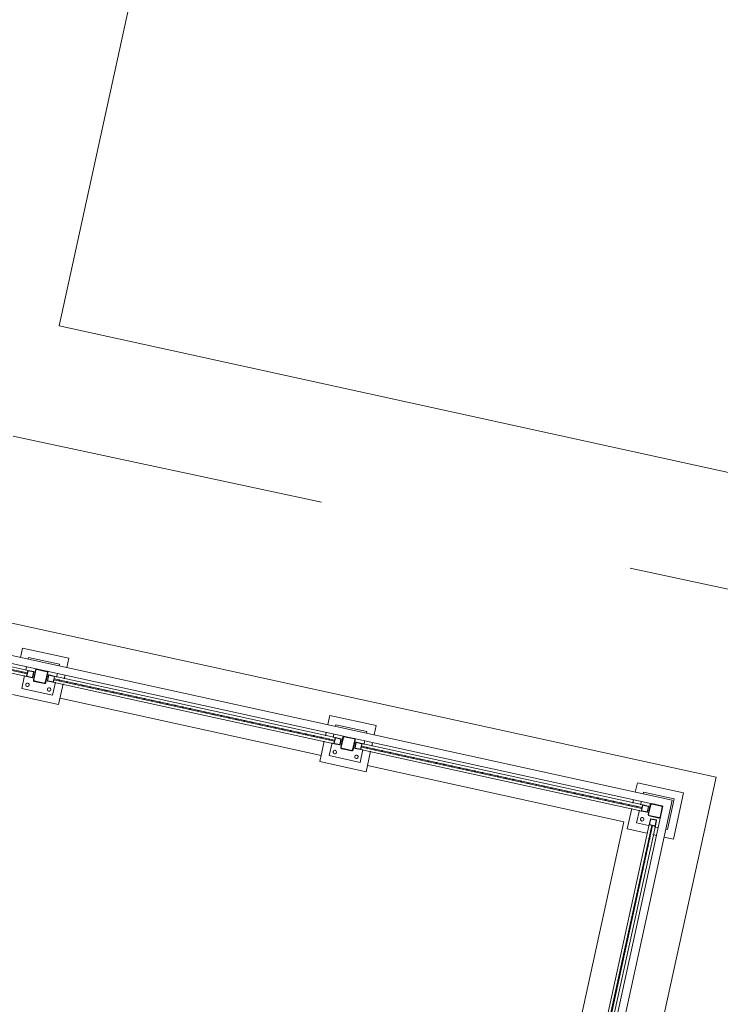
# Model space of a CAD drawing. Header units: metres. Extents: x 233012 to 233264, y 553571 to 554014.
# Tile 119 of 256: x 233197.95 to 233202.4, y 553795.61 to 553801.85. Entities that reach past the tile are written whole.
import ezdxf

# ---------------------------------------------------------------- set-up
doc = ezdxf.new("R2010")
doc.units = ezdxf.units.M
doc.linetypes.add('NLCS-HIDDEN', pattern=[4, 2, -2])
for name, color, linetype, lineweight in [('A-N---NPP', 251, 'NLCS-HIDDEN', 9), ('A-NL$1B_3D-modellen_algemeen', 252, 'Continuous', 5), ('A-NL$1B_3D-modellen_algemeen-drsn', 252, 'Continuous', 5), ('A-NL23_vloeraanzicht', 252, 'Continuous', 5), ('A-NL90_terrein', 252, 'Continuous', 5), ('K-NL28_kolommen', 252, 'Continuous', 5)]:
    doc.layers.add(name, color=color, linetype=linetype, lineweight=lineweight)

# ---------------------------------------------------------------- blocks, each defined once
blk = doc.blocks.new('NLRS_90_GM_LB_fietsenstalling open _gen_mie - NLRS_90_GM_LB_fietsenstalling open _gen_mie-7494162-01_Situatie')
at = {"layer": 'A-NL$1B_3D-modellen_algemeen'}
for p, q in [((14.8, 7.8975), (14.8, 6.0715)), ((14.817, 7.8945), (14.817, 6.0745)), ((14.823, 6.0745), (14.823, 7.8945)), ((14.84, 6.0715), (14.84, 7.8975)), ((14.67, 6.137), (14.67, 5.837)), ((14.97, 6.137), (14.91, 6.137)), ((14.97, 5.837), (14.97, 6.137)), ((14.803, 6.087), (14.72, 6.087)), ((14.72, 6.087), (14.72, 5.887)), ((14.8, 6.0375), (14.8, 6.0715)), ((14.802, 6.0715), (14.802, 6.0375)), ((14.803, 6.0745), (14.837, 6.0745)), ((14.837, 6.0725), (14.803, 6.0725)), ((14.82, 6.0745), (14.817, 6.0745)), ((14.823, 6.0745), (14.82, 6.0745)), ((14.86, 6.087), (14.837, 6.087)), ((14.838, 6.0375), (14.838, 6.0715)), ((14.84, 6.0715), (14.84, 6.0375)), ((14.92, 6.087), (14.91, 6.087)), ((14.92, 5.887), (14.92, 6.087)), ((14.803, 6.0365), (14.837, 6.0365)), ((14.837, 6.0345), (14.803, 6.0345)), ((14.8, 5.9025), (14.8, 5.9365)), ((14.802, 5.9365), (14.802, 5.9025)), ((14.803, 5.9395), (14.837, 5.9395)), ((14.837, 5.9375), (14.803, 5.9375)), ((14.838, 5.9025), (14.838, 5.9365)), ((14.84, 5.9365), (14.84, 5.9025)), ((14.72, 5.887), (14.803, 5.887)), ((14.8, 5.9025), (14.8, 4.0765)), ((14.803, 5.9015), (14.837, 5.9015)), ((14.837, 5.8995), (14.803, 5.8995)), ((14.817, 5.8995), (14.817, 4.0795)), ((14.817, 5.8995), (14.82, 5.8995)), ((14.82, 5.8995), (14.823, 5.8995)), ((14.823, 4.0795), (14.823, 5.8995)), ((14.837, 5.887), (14.86, 5.887)), ((14.84, 4.0765), (14.84, 5.9025)), ((14.91, 5.887), (14.92, 5.887)), ((14.67, 5.837), (14.803, 5.837)), ((14.837, 5.837), (14.86, 5.837)), ((14.91, 5.837), (14.97, 5.837)), ((14.803, 4.142), (14.67, 4.142)), ((14.67, 4.142), (14.67, 3.842)), ((14.86, 4.142), (14.837, 4.142)), ((14.97, 4.142), (14.91, 4.142)), ((14.97, 3.842), (14.97, 4.142)), ((14.803, 4.092), (14.72, 4.092)), ((14.72, 4.092), (14.72, 3.892)), ((14.8, 4.0425), (14.8, 4.0765)), ((14.802, 4.0765), (14.802, 4.0425)), ((14.803, 4.0795), (14.837, 4.0795)), ((14.837, 4.0775), (14.803, 4.0775)), ((14.82, 4.0795), (14.817, 4.0795)), ((14.823, 4.0795), (14.82, 4.0795)), ((14.86, 4.092), (14.837, 4.092)), ((14.838, 4.0425), (14.838, 4.0765)), ((14.84, 4.0765), (14.84, 4.0425)), ((14.92, 4.092), (14.91, 4.092)), ((14.92, 3.892), (14.92, 4.092)), ((14.803, 4.0415), (14.837, 4.0415)), ((14.837, 4.0395), (14.803, 4.0395)), ((14.8, 3.9075), (14.8, 3.9415)), ((14.802, 3.9415), (14.802, 3.9075)), ((14.803, 3.9445), (14.837, 3.9445)), ((14.837, 3.9425), (14.803, 3.9425)), ((14.838, 3.9075), (14.838, 3.9415)), ((14.84, 3.9415), (14.84, 3.9075)), ((14.72, 3.892), (14.803, 3.892)), ((14.8, 3.9075), (14.8, 2.0815)), ((14.803, 3.9065), (14.837, 3.9065)), ((14.837, 3.9045), (14.803, 3.9045)), ((14.817, 3.9045), (14.817, 2.0845)), ((14.817, 3.9045), (14.82, 3.9045)), ((14.82, 3.9045), (14.823, 3.9045)), ((14.823, 2.0845), (14.823, 3.9045)), ((14.837, 3.892), (14.86, 3.892)), ((14.84, 2.0815), (14.84, 3.9075)), ((14.91, 3.892), (14.92, 3.892)), ((14.67, 3.842), (14.803, 3.842)), ((14.837, 3.842), (14.86, 3.842)), ((14.91, 3.842), (14.97, 3.842)), ((14.803, 2.147), (14.67, 2.147)), ((14.67, 2.147), (14.67, 2.0197)), ((14.86, 2.147), (14.837, 2.147)), ((14.97, 2.147), (14.909, 2.147)), ((14.97, 1.847), (14.97, 2.147)), ((14.803, 2.097), (14.72, 2.097)), ((14.72, 2.097), (14.72, 2.0197)), ((14.8, 2.0475), (14.8, 2.0815)), ((14.802, 2.0815), (14.802, 2.0475)), ((14.803, 2.0845), (14.837, 2.0845)), ((14.837, 2.0825), (14.803, 2.0825)), ((14.82, 2.0845), (14.817, 2.0845)), ((14.823, 2.0845), (14.82, 2.0845)), ((14.86, 2.097), (14.837, 2.097)), ((14.838, 2.0475), (14.838, 2.0815)), ((14.84, 2.0815), (14.84, 2.0475)), ((14.92, 2.097), (14.9092, 2.097)), ((14.92, 1.897), (14.92, 2.097)), ((14.728, 2.017), (11.652, 2.017)), ((14.725, 2), (11.655, 2)), ((14.725, 1.98), (14.725, 2.014)), ((14.725, 2), (14.725, 1.997)), ((14.727, 2.014), (14.727, 1.98)), ((14.728, 2.017), (14.762, 2.017)), ((14.762, 2.015), (14.728, 2.015)), ((14.763, 1.98), (14.763, 2.014)), ((14.765, 2.014), (14.765, 1.98)), ((14.803, 2.0465), (14.837, 2.0465)), ((14.837, 2.0445), (14.803, 2.0445)), ((11.652, 1.977), (14.728, 1.977)), ((11.655, 1.994), (14.725, 1.994)), ((14.67, 1.98), (14.67, 1.957)), ((14.72, 1.98), (14.72, 1.9559)), ((14.725, 1.997), (14.725, 1.994)), ((14.728, 1.979), (14.762, 1.979)), ((14.762, 1.977), (14.728, 1.977)), ((14.67, 1.907), (14.67, 1.847)), ((14.72, 1.907), (14.72, 1.897)), ((14.72, 1.897), (14.92, 1.897)), ((14.67, 1.847), (14.97, 1.847))]:
    blk.add_line(p, q, dxfattribs=at)
at = {"layer": 'A-NL$1B_3D-modellen_algemeen', "flags": 128}
for points in [[(14.8, 6.0715), (14.8001, 6.0722), (14.8003, 6.0728), (14.8007, 6.0734), (14.8011, 6.0738), (14.8017, 6.0742), (14.8023, 6.0744), (14.803, 6.0745)], [(14.803, 6.0725), (14.8028, 6.0725), (14.8026, 6.0724), (14.8024, 6.0723), (14.8022, 6.0721), (14.8021, 6.0719), (14.802, 6.0717), (14.802, 6.0715)], [(14.837, 6.0745), (14.8377, 6.0744), (14.8383, 6.0742), (14.8389, 6.0738), (14.8393, 6.0734), (14.8397, 6.0728), (14.8399, 6.0722), (14.84, 6.0715)], [(14.838, 6.0715), (14.838, 6.0717), (14.8379, 6.0719), (14.8378, 6.0721), (14.8376, 6.0723), (14.8374, 6.0724), (14.8372, 6.0725), (14.837, 6.0725)], [(14.803, 6.0345), (14.8023, 6.0346), (14.8017, 6.0348), (14.8011, 6.0352), (14.8007, 6.0356), (14.8003, 6.0362), (14.8001, 6.0368), (14.8, 6.0375)], [(14.802, 6.0375), (14.802, 6.0373), (14.8021, 6.0371), (14.8022, 6.0369), (14.8024, 6.0367), (14.8026, 6.0366), (14.8028, 6.0365), (14.803, 6.0365)], [(14.84, 6.0375), (14.8399, 6.0368), (14.8397, 6.0362), (14.8393, 6.0356), (14.8389, 6.0352), (14.8383, 6.0348), (14.8377, 6.0346), (14.837, 6.0345)], [(14.837, 6.0365), (14.8372, 6.0365), (14.8374, 6.0366), (14.8376, 6.0367), (14.8378, 6.0369), (14.8379, 6.0371), (14.838, 6.0373), (14.838, 6.0375)], [(14.8, 5.9365), (14.8001, 5.9372), (14.8003, 5.9378), (14.8007, 5.9384), (14.8011, 5.9388), (14.8017, 5.9392), (14.8023, 5.9394), (14.803, 5.9395)], [(14.803, 5.9375), (14.8028, 5.9375), (14.8026, 5.9374), (14.8024, 5.9373), (14.8022, 5.9371), (14.8021, 5.9369), (14.802, 5.9367), (14.802, 5.9365)], [(14.837, 5.9395), (14.8377, 5.9394), (14.8383, 5.9392), (14.8389, 5.9388), (14.8393, 5.9384), (14.8397, 5.9378), (14.8399, 5.9372), (14.84, 5.9365)], [(14.838, 5.9365), (14.838, 5.9367), (14.8379, 5.9369), (14.8378, 5.9371), (14.8376, 5.9373), (14.8374, 5.9374), (14.8372, 5.9375), (14.837, 5.9375)], [(14.803, 5.8995), (14.8023, 5.8996), (14.8017, 5.8998), (14.8011, 5.9002), (14.8007, 5.9006), (14.8003, 5.9012), (14.8001, 5.9018), (14.8, 5.9025)], [(14.802, 5.9025), (14.802, 5.9023), (14.8021, 5.9021), (14.8022, 5.9019), (14.8024, 5.9017), (14.8026, 5.9016), (14.8028, 5.9015), (14.803, 5.9015)], [(14.84, 5.9025), (14.8399, 5.9018), (14.8397, 5.9012), (14.8393, 5.9006), (14.8389, 5.9002), (14.8383, 5.8998), (14.8377, 5.8996), (14.837, 5.8995)], [(14.837, 5.9015), (14.8372, 5.9015), (14.8374, 5.9016), (14.8376, 5.9017), (14.8378, 5.9019), (14.8379, 5.9021), (14.838, 5.9023), (14.838, 5.9025)], [(14.8, 4.0765), (14.8001, 4.0772), (14.8003, 4.0778), (14.8007, 4.0784), (14.8011, 4.0788), (14.8017, 4.0792), (14.8023, 4.0794), (14.803, 4.0795)], [(14.803, 4.0775), (14.8028, 4.0775), (14.8026, 4.0774), (14.8024, 4.0773), (14.8022, 4.0771), (14.8021, 4.0769), (14.802, 4.0767), (14.802, 4.0765)], [(14.837, 4.0795), (14.8377, 4.0794), (14.8383, 4.0792), (14.8389, 4.0788), (14.8393, 4.0784), (14.8397, 4.0778), (14.8399, 4.0772), (14.84, 4.0765)], [(14.838, 4.0765), (14.838, 4.0767), (14.8379, 4.0769), (14.8378, 4.0771), (14.8376, 4.0773), (14.8374, 4.0774), (14.8372, 4.0775), (14.837, 4.0775)], [(14.803, 4.0395), (14.8023, 4.0396), (14.8017, 4.0398), (14.8011, 4.0402), (14.8007, 4.0406), (14.8003, 4.0412), (14.8001, 4.0418), (14.8, 4.0425)], [(14.802, 4.0425), (14.802, 4.0423), (14.8021, 4.0421), (14.8022, 4.0419), (14.8024, 4.0417), (14.8026, 4.0416), (14.8028, 4.0415), (14.803, 4.0415)], [(14.84, 4.0425), (14.8399, 4.0418), (14.8397, 4.0412), (14.8393, 4.0406), (14.8389, 4.0402), (14.8383, 4.0398), (14.8377, 4.0396), (14.837, 4.0395)], [(14.837, 4.0415), (14.8372, 4.0415), (14.8374, 4.0416), (14.8376, 4.0417), (14.8378, 4.0419), (14.8379, 4.0421), (14.838, 4.0423), (14.838, 4.0425)], [(14.8, 3.9415), (14.8001, 3.9422), (14.8003, 3.9428), (14.8007, 3.9434), (14.8011, 3.9438), (14.8017, 3.9442), (14.8023, 3.9444), (14.803, 3.9445)], [(14.803, 3.9425), (14.8028, 3.9425), (14.8026, 3.9424), (14.8024, 3.9423), (14.8022, 3.9421), (14.8021, 3.9419), (14.802, 3.9417), (14.802, 3.9415)], [(14.837, 3.9445), (14.8377, 3.9444), (14.8383, 3.9442), (14.8389, 3.9438), (14.8393, 3.9434), (14.8397, 3.9428), (14.8399, 3.9422), (14.84, 3.9415)], [(14.838, 3.9415), (14.838, 3.9417), (14.8379, 3.9419), (14.8378, 3.9421), (14.8376, 3.9423), (14.8374, 3.9424), (14.8372, 3.9425), (14.837, 3.9425)], [(14.803, 3.9045), (14.8023, 3.9046), (14.8017, 3.9048), (14.8011, 3.9052), (14.8007, 3.9056), (14.8003, 3.9062), (14.8001, 3.9068), (14.8, 3.9075)], [(14.802, 3.9075), (14.802, 3.9073), (14.8021, 3.9071), (14.8022, 3.9069), (14.8024, 3.9067), (14.8026, 3.9066), (14.8028, 3.9065), (14.803, 3.9065)], [(14.84, 3.9075), (14.8399, 3.9068), (14.8397, 3.9062), (14.8393, 3.9056), (14.8389, 3.9052), (14.8383, 3.9048), (14.8377, 3.9046), (14.837, 3.9045)], [(14.837, 3.9065), (14.8372, 3.9065), (14.8374, 3.9066), (14.8376, 3.9067), (14.8378, 3.9069), (14.8379, 3.9071), (14.838, 3.9073), (14.838, 3.9075)], [(14.8, 2.0815), (14.8001, 2.0822), (14.8003, 2.0828), (14.8007, 2.0834), (14.8011, 2.0838), (14.8017, 2.0842), (14.8023, 2.0844), (14.803, 2.0845)], [(14.803, 2.0825), (14.8028, 2.0825), (14.8026, 2.0824), (14.8024, 2.0823), (14.8022, 2.0821), (14.8021, 2.0819), (14.802, 2.0817), (14.802, 2.0815)], [(14.837, 2.0845), (14.8377, 2.0844), (14.8383, 2.0842), (14.8389, 2.0838), (14.8393, 2.0834), (14.8397, 2.0828), (14.8399, 2.0822), (14.84, 2.0815)], [(14.838, 2.0815), (14.838, 2.0817), (14.8379, 2.0819), (14.8378, 2.0821), (14.8376, 2.0823), (14.8374, 2.0824), (14.8372, 2.0825), (14.837, 2.0825)], [(14.725, 2.014), (14.7251, 2.0147), (14.7253, 2.0153), (14.7257, 2.0159), (14.7261, 2.0163), (14.7267, 2.0167), (14.7273, 2.0169), (14.728, 2.017)], [(14.728, 2.015), (14.7278, 2.015), (14.7276, 2.0149), (14.7274, 2.0148), (14.7272, 2.0146), (14.7271, 2.0144), (14.727, 2.0142), (14.727, 2.014)], [(14.762, 2.017), (14.7627, 2.0169), (14.7633, 2.0167), (14.7639, 2.0163), (14.7643, 2.0159), (14.7647, 2.0153), (14.7649, 2.0147), (14.765, 2.014)], [(14.763, 2.014), (14.763, 2.0142), (14.7629, 2.0144), (14.7628, 2.0146), (14.7626, 2.0148), (14.7624, 2.0149), (14.7622, 2.015), (14.762, 2.015)], [(14.803, 2.0445), (14.8023, 2.0446), (14.8017, 2.0448), (14.8011, 2.0452), (14.8007, 2.0456), (14.8003, 2.0462), (14.8001, 2.0468), (14.8, 2.0475)], [(14.802, 2.0475), (14.802, 2.0473), (14.8021, 2.0471), (14.8022, 2.0469), (14.8024, 2.0467), (14.8026, 2.0466), (14.8028, 2.0465), (14.803, 2.0465)], [(14.84, 2.0475), (14.8399, 2.0468), (14.8397, 2.0462), (14.8393, 2.0456), (14.8389, 2.0452), (14.8383, 2.0448), (14.8377, 2.0446), (14.837, 2.0445)], [(14.837, 2.0465), (14.8372, 2.0465), (14.8374, 2.0466), (14.8376, 2.0467), (14.8378, 2.0469), (14.8379, 2.0471), (14.838, 2.0473), (14.838, 2.0475)], [(14.728, 1.977), (14.7273, 1.9771), (14.7267, 1.9773), (14.7261, 1.9777), (14.7257, 1.9781), (14.7253, 1.9787), (14.7251, 1.9793), (14.725, 1.98)], [(14.727, 1.98), (14.727, 1.9798), (14.7271, 1.9796), (14.7272, 1.9794), (14.7274, 1.9792), (14.7276, 1.9791), (14.7278, 1.979), (14.728, 1.979)], [(14.765, 1.98), (14.7649, 1.9793), (14.7647, 1.9787), (14.7643, 1.9781), (14.7639, 1.9777), (14.7633, 1.9773), (14.7627, 1.9771), (14.762, 1.977)], [(14.762, 1.979), (14.7622, 1.979), (14.7624, 1.9791), (14.7626, 1.9792), (14.7628, 1.9794), (14.7629, 1.9796), (14.763, 1.9798), (14.763, 1.98)]]:
    blk.add_lwpolyline(points, dxfattribs=at)
at = {"layer": 'A-NL$1B_3D-modellen_algemeen'}
blk.add_arc((14.75, 5.917), 0.011, 180, 0, dxfattribs=at)
for centre, major_axis, start_param, end_param in [((14.75, 6.057), (0, 0.011), 4.712389, 7.853982), ((14.75, 6.057), (0.00627, 0.00904), 2.176816, 5.318409), ((14.75, 5.917), (0.0104, 0.0036), 5.945795, 9.087388), ((14.75, 4.062), (-0.011, 0), 3.141598, 6.28319), ((14.75, 4.062), (0.0011, 0.0109), 1.674544, 4.816136), ((14.75, 3.922), (0.011, 0), 6.283176, 9.424769), ((14.75, 3.922), (0.0014, 0.0109), 1.701098, 4.842691), ((14.75, 2.067), (0.0034, 0.0105), 5.026784, 8.168377), ((14.75, 2.067), (-0.011, 0), 0.000003, 3.141596)]:
    blk.add_ellipse(centre, major_axis=major_axis, ratio=1, start_param=start_param, end_param=end_param, dxfattribs=at)
at = {"layer": 'A-NL$1B_3D-modellen_algemeen-drsn'}
for p, q in [((14.8, 6.0715), (14.8, 6.0375)), ((14.802, 6.0375), (14.802, 6.0715)), ((14.837, 6.0745), (14.803, 6.0745)), ((14.803, 6.0725), (14.837, 6.0725)), ((14.838, 6.0715), (14.838, 6.0375)), ((14.84, 6.0375), (14.84, 6.0715)), ((14.837, 6.0365), (14.803, 6.0365)), ((14.803, 6.0345), (14.837, 6.0345)), ((14.8, 5.9365), (14.8, 5.9025)), ((14.802, 5.9025), (14.802, 5.9365)), ((14.837, 5.9395), (14.803, 5.9395)), ((14.803, 5.9375), (14.837, 5.9375)), ((14.838, 5.9365), (14.838, 5.9025)), ((14.84, 5.9025), (14.84, 5.9365)), ((14.837, 5.9015), (14.803, 5.9015)), ((14.803, 5.8995), (14.837, 5.8995)), ((14.8, 4.0765), (14.8, 4.0425)), ((14.802, 4.0425), (14.802, 4.0765)), ((14.837, 4.0795), (14.803, 4.0795)), ((14.803, 4.0775), (14.837, 4.0775)), ((14.838, 4.0765), (14.838, 4.0425)), ((14.84, 4.0425), (14.84, 4.0765)), ((14.837, 4.0415), (14.803, 4.0415)), ((14.803, 4.0395), (14.837, 4.0395)), ((14.8, 3.9415), (14.8, 3.9075)), ((14.802, 3.9075), (14.802, 3.9415)), ((14.837, 3.9445), (14.803, 3.9445)), ((14.803, 3.9425), (14.837, 3.9425)), ((14.838, 3.9415), (14.838, 3.9075)), ((14.84, 3.9075), (14.84, 3.9415)), ((14.837, 3.9065), (14.803, 3.9065)), ((14.803, 3.9045), (14.837, 3.9045)), ((14.8, 2.0815), (14.8, 2.0475)), ((14.802, 2.0475), (14.802, 2.0815)), ((14.837, 2.0845), (14.803, 2.0845)), ((14.803, 2.0825), (14.837, 2.0825)), ((14.838, 2.0815), (14.838, 2.0475)), ((14.84, 2.0475), (14.84, 2.0815)), ((14.725, 2.014), (14.725, 1.98)), ((14.727, 1.98), (14.727, 2.014)), ((14.762, 2.017), (14.728, 2.017)), ((14.728, 2.015), (14.762, 2.015)), ((14.763, 2.014), (14.763, 1.98)), ((14.765, 1.98), (14.765, 2.014)), ((14.837, 2.0465), (14.803, 2.0465)), ((14.803, 2.0445), (14.837, 2.0445)), ((14.762, 1.979), (14.728, 1.979)), ((14.728, 1.977), (14.762, 1.977))]:
    blk.add_line(p, q, dxfattribs=at)
for centre, major_axis, start_param, end_param in [((14.803, 6.0715), (0.0028, 0.00108), 1.201899, 2.772695), ((14.803, 6.0715), (0.000526, 0.000851), 0.553584, 2.124381), ((14.82, 6.1095), (-0.00255, 0.00158), 5.265957, 8.407549), ((14.82, 6.1095), (-0.00202, 0.00222), 2.401516, 5.543109), ((14.837, 6.0715), (0.00197, 0.00227), 5.426836, 6.997632), ((14.837, 6.0715), (0.000105, 0.000994), 4.817937, 6.388733), ((14.803, 6.0375), (-0.00266, 0.00139), 0.48003, 2.050827), ((14.803, 6.0375), (-0.000646, 0.000763), 0.867967, 2.438763), ((14.837, 6.0375), (-0.00127, 0.00272), 2.703564, 4.27436), ((14.837, 6.0375), (-0.000788, 0.000615), 2.233711, 3.804507), ((14.803, 5.9365), (0.00266, 0.00139), 1.090771, 2.661567), ((14.803, 5.9365), (0.000526, 0.000851), 0.553584, 2.124381), ((14.837, 5.9365), (0.0008, 0.00289), 4.982612, 6.553408), ((14.837, 5.9365), (0.000851, 0.000526), 5.729661, 7.300457), ((14.803, 5.9025), (-0.00033, 0.00298), 1.461468, 3.032264), ((14.803, 5.9025), (-0.000646, 0.000763), 0.867967, 2.438763), ((14.82, 5.8645), (-0.0008, 0.00289), 6.012983, 9.154576), ((14.82, 5.8645), (0.00173, 0.00245), 3.755478, 6.897071), ((14.837, 5.9025), (-0.00201, 0.00222), 2.406032, 3.976828), ((14.837, 5.9025), (-0.000364, 0.000931), 2.768887, 4.339684), ((14.82, 5.8145), (-0.00055, 0.00295), 6.099593, 9.241186), ((14.82, 5.8145), (-0.00202, 0.00222), 2.401537, 5.543129), ((14.82, 5.7645), (-0.00296, 0.00046), 4.865333, 8.006926), ((14.82, 5.7645), (-0.00201, 0.00222), 2.40602, 5.547613), ((14.82, 5.7145), (-0.00115, 0.00277), 5.890411, 9.032004), ((14.82, 5.7145), (-0.00201, 0.00222), 2.406052, 5.547644), ((14.82, 5.6645), (-0.00174, 0.00244), 5.664413, 8.806006), ((14.82, 5.6145), (-0.00174, 0.00244), 5.664415, 8.806008), ((14.82, 5.6645), (0.00295, 0.00056), 4.525898, 7.667491), ((14.82, 5.6145), (0.00255, 0.00158), 4.158823, 7.300416), ((14.82, 5.5645), (-0.00173, 0.00245), 5.670568, 8.81216), ((14.82, 5.5645), (0.00253, 0.00162), 4.143206, 7.284799), ((14.82, 5.5145), (-0.00122, 0.00274), 5.864204, 9.005797), ((14.82, 5.5145), (0.00152, 0.00259), 3.673432, 6.815025), ((14.82, 5.4645), (-0.00033, 0.00298), 6.173836, 9.315428), ((14.82, 5.4645), (0.00201, 0.00222), 3.877135, 7.018727), ((14.82, 5.4145), (-0.00296, 0.00048), 4.873234, 8.014827), ((14.82, 5.3645), (-0.00158, 0.00255), 5.729511, 8.871103), ((14.82, 5.4145), (-0.00181, 0.0024), 2.495348, 5.636941), ((14.82, 5.3645), (-0.00202, 0.00222), 2.401536, 5.543129), ((14.82, 5.3145), (-0.0022, 0.00204), 5.459399, 8.600992), ((14.82, 5.3145), (0.0028, 0.00108), 4.343482, 7.485075), ((14.82, 5.2645), (-0.00146, 0.00262), 5.774937, 8.91653), ((14.82, 5.2645), (0.0028, 0.00107), 4.345983, 7.487575), ((14.82, 5.2145), (-0.00174, 0.00244), 5.664415, 8.806008), ((14.82, 5.2145), (0.00295, 0.00053), 4.535035, 7.676627), ((14.82, 5.1145), (-0.00012, 0.003), 6.244783, 9.386376), ((14.82, 5.1645), (-0.0008, 0.00289), 6.012983, 9.154576), ((14.82, 5.1645), (0.00158, 0.00255), 3.695171, 6.836764), ((14.82, 5.1145), (0.00152, 0.00259), 3.673445, 6.815038), ((14.82, 5.0645), (-0.00243, 0.00175), 5.336907, 8.4785), ((14.82, 5.0645), (-0.00127, 0.00272), 2.703562, 5.845155), ((14.82, 5.0145), (-0.00286, 0.00092), 5.022518, 8.16411), ((14.82, 5.0145), (-0.00069, 0.00292), 2.909755, 6.051348), ((14.82, 4.9645), (-0.00281, 0.00104), 5.066723, 8.208316), ((14.82, 4.9645), (-0.00137, 0.00267), 2.666323, 5.807916), ((14.82, 4.9145), (-0.00149, 0.00261), 5.76464, 8.906233), ((14.82, 4.9145), (0.00287, 0.00087), 4.41838, 7.559973), ((14.82, 4.8645), (-0.00227, 0.00197), 5.426837, 8.568429), ((14.82, 4.8145), (-0.00064, 0.00293), 6.066979, 9.208572), ((14.82, 4.8645), (0.00296, 0.00051), 4.540879, 7.682471), ((14.82, 4.8145), (0.00152, 0.00259), 3.673432, 6.815025), ((14.82, 4.7645), (-0.00064, 0.00293), 6.066982, 9.208575), ((14.82, 4.7645), (0.00291, 0.00074), 4.462708, 7.604301), ((14.82, 4.7145), (-0.00115, 0.00277), 5.890497, 9.03209), ((14.82, 4.7145), (-0.00044, 0.00297), 2.99585, 6.137442), ((14.82, 4.6645), (-0.00281, 0.00104), 5.066708, 8.208301), ((14.82, 4.6645), (-0.00048, 0.00296), 2.980697, 6.12229), ((14.82, 4.5645), (-0.00146, 0.00262), 5.774939, 8.916532), ((14.82, 4.6145), (-0.00277, 0.00115), 5.105096, 8.246689), ((14.82, 4.6145), (-0.00158, 0.00255), 2.587998, 5.729591), ((14.82, 4.5645), (0.00296, 0.00051), 4.540868, 7.682461), ((14.82, 4.5145), (-0.00137, 0.00267), 5.810529, 8.952122), ((14.82, 4.5145), (0.00295, 0.00057), 4.522143, 7.663735), ((14.82, 4.4645), (-0.00115, 0.00277), 5.890478, 9.032071), ((14.82, 4.4645), (0.00295, 0.00057), 4.522121, 7.663713), ((14.82, 4.4145), (-0.00194, 0.00229), 5.580332, 8.721924), ((14.82, 4.4145), (0.0019, 0.00232), 3.828255, 6.969847), ((14.82, 4.3645), (-0.00122, 0.00274), 5.86421, 9.005802), ((14.82, 4.3145), (-0.00269, 0.00132), 5.167263, 8.308856), ((14.82, 4.3645), (0.00144, 0.00263), 3.641328, 6.78292), ((14.82, 4.3145), (-0.00273, 0.00125), 2.001874, 5.143467), ((14.82, 4.2645), (-0.00266, 0.00139), 5.192423, 8.334016), ((14.82, 4.2645), (-0.00137, 0.00267), 2.666323, 5.807916), ((14.82, 4.2145), (-0.00158, 0.00255), 5.729604, 8.871197), ((14.82, 4.2145), (0.00287, 0.00087), 4.41838, 7.559973), ((14.82, 4.1645), (-0.00133, 0.00269), 5.824206, 8.965799), ((14.82, 4.1645), (0.00288, 0.00085), 4.426712, 7.568305), ((14.803, 4.0765), (-0.00087, 0.00287), 5.989176, 7.559973), ((14.803, 4.0765), (-0.00029, 0.000957), 5.989181, 7.559978), ((14.82, 4.1145), (-0.00119, 0.00275), 5.876195, 9.017788), ((14.82, 4.1145), (0.00296, 0.00048), 4.551504, 7.693096), ((14.837, 4.0765), (0.00148, 0.00261), 5.227573, 6.798369), ((14.837, 4.0765), (-0.00023, 0.000973), 4.480585, 6.051382), ((14.803, 4.0425), (0.00064, 0.00293), 1.787, 3.357796), ((14.803, 4.0425), (0, 0.001), 1.570796, 3.141593), ((14.837, 4.0425), (0.00255, 0.00158), 4.158809, 5.729605), ((14.837, 4.0425), (0.000822, 0.00057), 4.106369, 5.677166), ((14.803, 3.9415), (-0.00087, 0.00287), 5.989178, 7.559974), ((14.803, 3.9415), (-0.000208, 0.000978), 6.074073, 7.644869), ((14.837, 3.9415), (0.00148, 0.00261), 5.227574, 6.798371), ((14.837, 3.9415), (0.000851, 0.000526), 5.729606, 7.300402), ((14.803, 3.9075), (0.00097, 0.00284), 1.898646, 3.469443), ((14.803, 3.9075), (0.000526, 0.000851), 2.124386, 3.695182), ((14.82, 3.8695), (-0.00277, 0.00115), 5.105113, 8.246706), ((14.82, 3.8695), (-0.00127, 0.00272), 2.703567, 5.84516), ((14.837, 3.9075), (0.0028, 0.00108), 4.34348, 5.914276), ((14.837, 3.9075), (0.000615, 0.000788), 3.804487, 5.375283), ((14.82, 3.8195), (-0.00286, 0.00092), 5.022518, 8.16411), ((14.82, 3.8195), (-0.0008, 0.00289), 2.871364, 6.012956), ((14.82, 3.7695), (-0.00149, 0.00261), 5.76464, 8.906232), ((14.82, 3.7695), (0.0028, 0.00108), 4.34348, 7.485073), ((14.82, 3.7195), (-0.00146, 0.00262), 5.774939, 8.916531), ((14.82, 3.7195), (0.0028, 0.00107), 4.34598, 7.487572), ((14.82, 3.6695), (-0.00064, 0.00293), 6.06698, 9.208573), ((14.82, 3.6195), (-0.00087, 0.00287), 5.989179, 9.130772), ((14.82, 3.6695), (0.0019, 0.00232), 3.828266, 6.969859), ((14.82, 3.6195), (0.00299, 0.0003), 4.613683, 7.755275), ((14.82, 3.5695), (-0.00055, 0.00295), 6.099595, 9.241188), ((14.82, 3.5695), (-0.00125, 0.00273), 2.71051, 5.852103), ((14.82, 3.5195), (-0.00255, 0.00158), 5.265957, 8.407549), ((14.82, 3.5195), (-0.00137, 0.00267), 2.666321, 5.807914), ((14.82, 3.4695), (-0.00281, 0.00104), 5.066708, 8.208301), ((14.82, 3.4695), (-0.00033, 0.00298), 3.032242, 6.173834), ((14.82, 3.4195), (-0.00165, 0.0025), 5.700237, 8.84183), ((14.82, 3.3695), (-0.00167, 0.00249), 5.69195, 8.833543), ((14.82, 3.4195), (0.00272, 0.00126), 4.278121, 7.419714), ((14.82, 3.3695), (0.00281, 0.00105), 4.35535, 7.496943), ((14.82, 3.3195), (-0.00132, 0.00269), 5.828304, 8.969897), ((14.82, 3.3195), (0.00194, 0.00229), 3.844393, 6.985986), ((14.82, 3.2695), (-0.00009, 0.003), 6.253797, 9.39539), ((14.82, 3.2695), (0.00168, 0.00248), 3.736727, 6.87832), ((14.82, 3.2195), (-0.00064, 0.00293), 6.066979, 9.208571), ((14.82, 3.2195), (0.00158, 0.00255), 3.695165, 6.836758), ((14.82, 3.1695), (-0.00261, 0.00148), 5.227579, 8.369172), ((14.82, 3.1195), (-0.00269, 0.00132), 5.167263, 8.308856), ((14.82, 3.1695), (-0.00281, 0.00104), 1.925101, 5.066694), ((14.82, 3.1195), (-0.00048, 0.00296), 2.980699, 6.122292), ((14.82, 3.0695), (-0.00167, 0.00249), 5.69195, 8.833543), ((14.82, 3.0695), (0.0027, 0.00131), 4.259979, 7.401571), ((14.82, 3.0195), (-0.00165, 0.0025), 5.700236, 8.841829), ((14.82, 3.0195), (0.0028, 0.00107), 4.34598, 7.487572), ((14.82, 2.9695), (-0.00137, 0.00267), 5.810524, 8.952117), ((14.82, 2.9695), (0.00289, 0.0008), 4.442175, 7.583767), ((14.82, 2.9195), (-0.00018, 0.00299), 6.224622, 9.366215), ((14.82, 2.8695), (-0.00055, 0.00295), 6.099595, 9.241188), ((14.82, 2.9195), (0.00194, 0.00229), 3.844384, 6.985977), ((14.82, 2.8695), (0.00142, 0.00265), 3.632986, 6.774578), ((14.82, 2.8195), (-0.00255, 0.00158), 5.265957, 8.407549), ((14.82, 2.8195), (-0.00137, 0.00267), 2.666321, 5.807914), ((14.82, 2.7695), (-0.00266, 0.00139), 5.192423, 8.334016), ((14.82, 2.7695), (-0.00057, 0.00295), 2.951319, 6.092911), ((14.82, 2.7195), (-0.00269, 0.00132), 5.167263, 8.308856), ((14.82, 2.7195), (-0.00274, 0.00121), 1.987283, 5.128876), ((14.82, 2.6195), (-0.00132, 0.00269), 5.828304, 8.969897), ((14.82, 2.6695), (-0.00167, 0.00249), 5.69195, 8.833543), ((14.82, 2.6695), (0.0028, 0.00108), 4.34348, 7.485073), ((14.82, 2.6195), (0.00287, 0.00087), 4.418382, 7.559975), ((14.82, 2.5695), (-0.00012, 0.003), 6.244786, 9.386379), ((14.82, 2.5695), (0.002, 0.00224), 3.871645, 7.013237), ((14.82, 2.5195), (-0.00064, 0.00293), 6.06698, 9.208573), ((14.82, 2.5195), (0.00158, 0.00255), 3.695165, 6.836758), ((14.82, 2.4695), (-0.0006, 0.00294), 6.080739, 9.222332), ((14.82, 2.4695), (-0.00127, 0.00272), 2.703567, 5.84516), ((14.82, 2.4195), (-0.00255, 0.00158), 5.265957, 8.407549), ((14.82, 2.3695), (-0.00287, 0.00087), 5.006413, 8.148006), ((14.82, 2.4195), (-0.00202, 0.00222), 2.401545, 5.543138), ((14.82, 2.3695), (-0.00201, 0.00222), 2.406047, 5.547639), ((14.82, 2.3195), (-0.00146, 0.00262), 5.77494, 8.916532), ((14.82, 2.3195), (0.0028, 0.00107), 4.34598, 7.487572), ((14.82, 2.2695), (-0.00149, 0.00261), 5.76464, 8.906232), ((14.82, 2.2695), (0.00299, 0.00027), 4.620829, 7.762421), ((14.82, 2.2195), (-0.00167, 0.00249), 5.691951, 8.833544), ((14.82, 2.2195), (0.00144, 0.00263), 3.641323, 6.782916), ((14.82, 2.1695), (-0.00107, 0.0028), 5.916789, 9.058382), ((14.82, 2.1195), (-0.00087, 0.00287), 5.989189, 9.130782), ((14.82, 2.1695), (0.00162, 0.00253), 3.71078, 6.852373), ((14.82, 2.1195), (0.00204, 0.0022), 3.888607, 7.030199), ((14.803, 2.0815), (-0.00158, 0.00255), 5.729595, 7.300391), ((14.803, 2.0815), (-0.000763, 0.000646), 5.415198, 6.985994), ((14.837, 2.0815), (-0.00289, 0.0008), 3.411805, 4.982602), ((14.837, 2.0815), (-0.000759, 0.000651), 3.850668, 5.421464), ((13.59, 1.997), (-0.00263, 0.00144), 3.643614, 6.785207), ((13.64, 1.997), (0.00121, 0.00274), 5.128875, 8.270468), ((13.69, 1.997), (0.00152, 0.00259), 5.244233, 8.385826), ((13.74, 1.997), (-0.00299, 0.0002), 3.20788, 6.349473), ((13.79, 1.997), (-0.00097, 0.00284), 4.381861, 7.523454), ((13.84, 1.997), (0.00175, 0.00243), 5.33691, 8.478502), ((13.89, 1.997), (-0.00224, 0.002), 3.871661, 7.013253), ((13.94, 1.997), (-0.00291, 0.00074), 3.391259, 6.532852), ((13.99, 1.997), (0.00152, 0.00259), 5.244236, 8.385829), ((14.04, 1.997), (0.00175, 0.00243), 5.336911, 8.478504), ((14.09, 1.997), (-0.00291, 0.00074), 3.391261, 6.532853), ((14.14, 1.997), (-0.00087, 0.00287), 4.418393, 7.559985), ((14.19, 1.997), (0.00152, 0.00259), 5.244237, 8.38583), ((14.24, 1.997), (-0.00224, 0.002), 3.871661, 7.013253), ((14.29, 1.997), (-0.00033, 0.00298), 4.603059, 7.744652), ((14.34, 1.997), (0.00158, 0.00255), 5.265963, 8.407556), ((14.39, 1.997), (0.00204, 0.0022), 5.459402, 8.600995), ((14.44, 1.997), (-0.00288, 0.00084), 3.424959, 6.566552), ((14.49, 1.997), (-0.00033, 0.00298), 4.603059, 7.744652), ((14.54, 1.997), (0.00087, 0.00287), 5.00638, 8.147973), ((14.59, 1.997), (-0.00238, 0.00182), 3.793869, 6.935462), ((14.64, 1.997), (0.002, 0.00224), 5.442462, 8.584055), ((14.69, 1.997), (0.00148, 0.00261), 5.227576, 8.369169), ((14.728, 2.014), (-0.00281, 0.00104), 5.066694, 6.63749), ((14.728, 2.014), (0.000882, 0.000472), 1.079442, 2.650238), ((14.762, 2.014), (0.00122, 0.00274), 5.131386, 6.702182), ((14.762, 2.014), (-0.00023, 0.000973), 4.480605, 6.051402), ((14.803, 2.0475), (0.00087, 0.00287), 1.864799, 3.435595), ((14.803, 2.0475), (0.000109, 0.000994), 1.680133, 3.250929), ((14.837, 2.0475), (0.00194, 0.00229), 3.844421, 5.415217), ((14.837, 2.0475), (0.000967, 0.000257), 4.452821, 6.023617), ((13.59, 1.997), (-0.00017, 0.003), 1.515453, 4.657046), ((13.64, 1.997), (0.002, 0.00224), 2.30087, 5.442463), ((13.69, 1.997), (-0.00262, 0.00147), 0.511123, 3.652716), ((13.74, 1.997), (0.00097, 0.00284), 1.898645, 5.040238), ((13.79, 1.997), (0.00121, 0.00274), 1.987282, 5.128874), ((13.84, 1.997), (-0.00263, 0.00144), 0.502042, 3.643635), ((13.89, 1.997), (0.00204, 0.0022), 2.320542, 5.462135), ((13.94, 1.997), (-0.00097, 0.00284), 1.240279, 4.381872), ((13.99, 1.997), (0.00168, 0.00248), 2.165942, 5.307534), ((14.04, 1.997), (-0.00241, 0.00179), 0.637674, 3.779267), ((14.09, 1.997), (0.00115, 0.00277), 1.963487, 5.10508), ((14.14, 1.997), (0.00152, 0.00259), 2.102642, 5.244235), ((14.19, 1.997), (-0.00292, 0.00069), 0.231824, 3.373416), ((14.24, 1.997), (0.00173, 0.00245), 2.184677, 5.32627), ((14.29, 1.997), (0.00148, 0.00261), 2.085982, 5.227574), ((14.34, 1.997), (0.00204, 0.0022), 2.317812, 5.459404), ((14.39, 1.997), (-0.0022, 0.00204), 0.747011, 3.888604), ((14.44, 1.997), (0.00122, 0.00274), 1.989792, 5.131385), ((14.49, 1.997), (0.0008, 0.00289), 1.840997, 4.982589), ((14.54, 1.997), (-0.00299, 0.0003), 0.098694, 3.240287), ((14.59, 1.997), (0.00152, 0.00259), 2.102659, 5.244252), ((14.64, 1.997), (0.00122, 0.00274), 1.989782, 5.131375), ((14.69, 1.997), (-0.00033, 0.00298), 1.461467, 4.603059), ((14.728, 1.98), (-0.00087, 0.00287), 1.27679, 2.847586), ((14.728, 1.98), (-0.000759, 0.000651), 0.709062, 2.279858), ((14.762, 1.98), (-0.00033, 0.00298), 3.032242, 4.603038), ((14.762, 1.98), (-0.000298, 0.000955), 2.838807, 4.409603)]:
    blk.add_ellipse(centre, major_axis=major_axis, ratio=1, start_param=start_param, end_param=end_param, dxfattribs=at)
at = {"layer": 'K-NL28_kolommen'}
for p, q in [((14.78, 6.019), (14.78, 5.955)), ((14.783, 5.955), (14.783, 6.019)), ((14.852, 6.027), (14.788, 6.027)), ((14.788, 6.024), (14.852, 6.024)), ((14.857, 6.019), (14.857, 5.955)), ((14.86, 5.955), (14.86, 6.019)), ((14.852, 5.95), (14.788, 5.95)), ((14.788, 5.947), (14.852, 5.947)), ((14.78, 4.024), (14.78, 3.96)), ((14.783, 3.96), (14.783, 4.024)), ((14.852, 4.032), (14.788, 4.032)), ((14.788, 4.029), (14.852, 4.029)), ((14.857, 4.024), (14.857, 3.96)), ((14.86, 3.96), (14.86, 4.024)), ((14.852, 3.955), (14.788, 3.955)), ((14.788, 3.952), (14.852, 3.952)), ((14.78, 2.029), (14.78, 1.965)), ((14.783, 1.965), (14.783, 2.029)), ((14.852, 2.037), (14.788, 2.037)), ((14.788, 2.034), (14.852, 2.034)), ((14.857, 2.029), (14.857, 1.965)), ((14.86, 1.965), (14.86, 2.029)), ((14.852, 1.96), (14.788, 1.96)), ((14.788, 1.957), (14.852, 1.957))]:
    blk.add_line(p, q, dxfattribs=at)
for centre, start, end in [((14.852, 6.019), 0, 90), ((14.788, 5.955), 180, 270), ((14.788, 4.024), 90, 180)]:
    blk.add_arc(centre, 0.005, start, end, dxfattribs=at)
for centre, major_axis, start_param, end_param in [((14.788, 6.019), (-0.00087, 0.00795), 6.173857, 7.744653), ((14.788, 6.019), (-0.00158, 0.00474), 5.96144, 7.532236), ((14.852, 6.019), (0.00366, 0.00711), 5.187664, 6.75846), ((14.788, 5.955), (-0.00214, 0.00771), 1.30059, 2.871386), ((14.852, 5.955), (0.00049, 0.00498), 3.240294, 4.811091), ((14.852, 5.955), (-0.00079, 0.00796), 3.042901, 4.613697), ((14.788, 4.024), (-0.00339, 0.00724), 5.845155, 7.415951), ((14.852, 4.024), (-0.00306, 0.00739), 4.319685, 5.890481), ((14.852, 4.024), (0.00049, 0.00498), 4.811083, 6.381879), ((14.788, 3.96), (0.00306, 0.00739), 1.963495, 3.534292), ((14.788, 3.96), (0.00049, 0.00498), 1.66949, 3.240287), ((14.852, 3.96), (-0.00342, 0.00365), 2.389483, 3.960279), ((14.852, 3.96), (-0.00214, 0.00771), 2.871384, 4.44218), ((14.788, 2.029), (0.00383, 0.00702), 0.499732, 2.070528), ((14.788, 2.029), (0.00061, 0.00496), 0.122483, 1.69328), ((14.852, 2.029), (-0.00739, 0.00306), 3.534292, 5.105088), ((14.852, 2.029), (-0.00292, 0.00406), 4.087865, 5.658661), ((14.788, 1.965), (0.00366, 0.00711), 2.046065, 3.616861), ((14.788, 1.965), (0.00015, 0.005), 1.600175, 3.170971), ((14.852, 1.965), (0.00049, 0.00498), 3.240295, 4.811092), ((14.852, 1.965), (0.00668, 0.0044), 4.129436, 5.700232)]:
    blk.add_ellipse(centre, major_axis=major_axis, ratio=1, start_param=start_param, end_param=end_param, dxfattribs=at)
blk = doc.blocks.new('groenwand - groenwand-7926917-01_Situatie')
at = {"layer": 'A-NL90_terrein'}
for p, q in [((120, -13.61), (120, -1.46)), ((119.95, -1.51), (119.95, -13.56)), ((119.95, -13.56), (113.3, -13.56)), ((113.3, -13.61), (120, -13.61))]:
    blk.add_line(p, q, dxfattribs=at)

msp = doc.modelspace()

# ---------------------------------------------------------------- linework, layer by layer
at = {"layer": 'A-N---NPP', "flags": 128}
msp.add_lwpolyline([(233208.526, 553888.618), (233228.609, 553980.395), (233099.954, 554008.548), (233025.404, 553667.867), (233154.055, 553639.689), (233189.361, 553801.036), (233206.475, 553797.378), (233225.622, 553884.877)], close=True, dxfattribs=at)
at = {"layer": 'A-NL23_vloeraanzicht'}
for p, q in [((233202.9105, 553821.4135), (233198.2044, 553799.9074)), ((233198.2044, 553799.9074), (233202.7762, 553798.9069)), ((233202.369, 553797.046), (233190.1384, 553799.7223)), ((233198.2099, 553797.5466), (233199.8657, 553797.1843)), ((233200.1587, 553797.1202), (233201.7853, 553796.7642)), ((233200.8961, 553790.3152), (233202.369, 553797.046)), ((233201.7853, 553796.7642), (233200.4186, 553790.519))]:
    msp.add_line(p, q, dxfattribs=at)

# ---------------------------------------------------------------- block references
at = {"layer": 'A-NL$1B_3D-modellen_algemeen', "rotation": 77.65672900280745}
msp.add_blockref('NLRS_90_GM_LB_fietsenstalling open _gen_mie - NLRS_90_GM_LB_fietsenstalling open _gen_mie-7494162-01_Situatie', (233200.7674, 553781.9289), dxfattribs=at)
at = {"layer": 'A-NL90_terrein', "rotation": 77.6567290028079}
msp.add_blockref('groenwand - groenwand-7926917-01_Situatie', (233163.1442, 553682.5851), dxfattribs=at)

doc.saveas('drawing.dxf')
